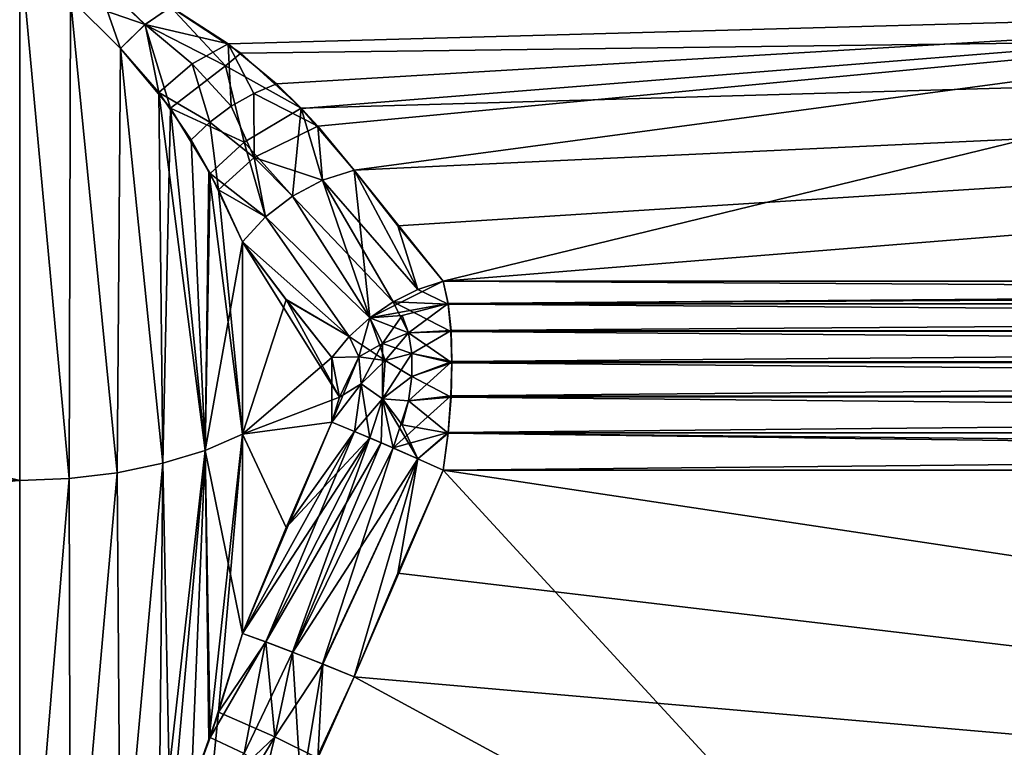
# Model space of a CAD drawing. Header units: millimetres. Extents: x -7.8 to 13, y -12 to 1.5.
# Tile 15 of 102: x -5.883 to -5.258, y -0.469 to -0.008. Entities that reach past the tile are written whole.
import ezdxf

# ---------------------------------------------------------------- set-up
doc = ezdxf.new("R2010")
doc.units = ezdxf.units.MM
doc.header["$LTSCALE"] = 65.185185
for name, color, linetype in [('115', 7, 'CONTINUOUS'), ('116', 7, 'CONTINUOUS'), ('117', 7, 'CONTINUOUS'), ('118', 7, 'CONTINUOUS'), ('121', 7, 'CONTINUOUS'), ('122', 7, 'CONTINUOUS'), ('123', 7, 'CONTINUOUS'), ('124', 7, 'CONTINUOUS'), ('125', 7, 'CONTINUOUS'), ('126', 7, 'CONTINUOUS'), ('127', 7, 'CONTINUOUS'), ('133', 7, 'CONTINUOUS'), ('134', 7, 'CONTINUOUS'), ('140', 7, 'CONTINUOUS'), ('141', 7, 'CONTINUOUS'), ('142', 7, 'CONTINUOUS'), ('143', 7, 'CONTINUOUS'), ('144', 7, 'CONTINUOUS'), ('145', 7, 'CONTINUOUS'), ('146', 7, 'CONTINUOUS'), ('147', 7, 'CONTINUOUS'), ('148', 7, 'CONTINUOUS'), ('40', 7, 'CONTINUOUS')]:
    doc.layers.add(name, color=color, linetype=linetype)

msp = doc.modelspace()

# ---------------------------------------------------------------- linework, layer by layer
at = {"layer": '115', "linetype": 'Continuous'}
for points in [[(-5.88284, 0.04072, 1.84016), (-5.88284, -0.3, 2.07846), (-5.85156, -0.29877, 2.08059), (-5.88284, 0.04072, 1.84016)], [(-5.85069, 0.00579, 1.87218), (-5.88284, 0.04072, 1.84016), (-5.85156, -0.29877, 2.08059), (-5.85069, 0.00579, 1.87218)], [(-5.82104, -0.29511, 2.08694), (-5.85069, 0.00579, 1.87218), (-5.85156, -0.29877, 2.08059), (-5.82104, -0.29511, 2.08694)], [(-5.81889, -0.02596, 1.90728), (-5.85069, 0.00579, 1.87218), (-5.82104, -0.29511, 2.08694), (-5.81889, -0.02596, 1.90728)], [(-5.79204, -0.2891, 2.09734), (-5.81889, -0.02596, 1.90728), (-5.82104, -0.29511, 2.08694), (-5.79204, -0.2891, 2.09734)], [(-5.79458, -0.05385, 1.94103), (-5.81889, -0.02596, 1.90728), (-5.79204, -0.2891, 2.09734), (-5.79458, -0.05385, 1.94103)], [(-5.77412, -0.08391, 1.97736), (-5.79458, -0.05385, 1.94103), (-5.76529, -0.2809, 2.11154), (-5.77412, -0.08391, 1.97736)], [(-5.76529, -0.2809, 2.11154), (-5.79458, -0.05385, 1.94103), (-5.79204, -0.2891, 2.09734), (-5.76529, -0.2809, 2.11154)], [(-5.76294, -0.10367, 2.00088), (-5.77412, -0.08391, 1.97736), (-5.76529, -0.2809, 2.11154), (-5.76294, -0.10367, 2.00088)], [(-5.74142, -0.27071, 2.12919), (-5.76294, -0.10367, 2.00088), (-5.76529, -0.2809, 2.11154), (-5.74142, -0.27071, 2.12919)], [(-5.75664, -0.11564, 2.01515), (-5.76294, -0.10367, 2.00088), (-5.74142, -0.27071, 2.12919), (-5.75664, -0.11564, 2.01515)], [(-5.74142, -0.1485, 2.05379), (-5.75664, -0.11564, 2.01515), (-5.74142, -0.27071, 2.12919), (-5.74142, -0.1485, 2.05379)], [(-5.74142, -0.27071, 2.12919), (-5.76529, -0.2809, 2.11154), (-5.74142, -0.39712, 2.19733), (-5.74142, -0.27071, 2.12919)], [(-5.76529, -0.2809, 2.11154), (-5.79204, -0.2891, 2.09734), (-5.7872, -0.52672, 2.2204), (-5.76529, -0.2809, 2.11154)], [(-5.76211, -0.463, 2.20928), (-5.76529, -0.2809, 2.11154), (-5.7872, -0.52672, 2.2204), (-5.76211, -0.463, 2.20928)], [(-5.74142, -0.39712, 2.19733), (-5.76529, -0.2809, 2.11154), (-5.76211, -0.463, 2.20928), (-5.74142, -0.39712, 2.19733)], [(-5.81889, -0.58526, 2.2302), (-5.79204, -0.2891, 2.09734), (-5.82104, -0.29511, 2.08694), (-5.81889, -0.58526, 2.2302)], [(-5.79204, -0.2891, 2.09734), (-5.81889, -0.58526, 2.2302), (-5.7872, -0.52672, 2.2204), (-5.79204, -0.2891, 2.09734)], [(-5.88284, -0.3, 2.07846), (-5.88284, -0.67673, 2.25438), (-5.85156, -0.29877, 2.08059), (-5.88284, -0.3, 2.07846)], [(-5.88284, -0.67673, 2.25438), (-5.85069, -0.63154, 2.24015), (-5.85156, -0.29877, 2.08059), (-5.88284, -0.67673, 2.25438)], [(-5.85069, -0.63154, 2.24015), (-5.82104, -0.29511, 2.08694), (-5.85156, -0.29877, 2.08059), (-5.85069, -0.63154, 2.24015)], [(-5.85069, -0.63154, 2.24015), (-5.81889, -0.58526, 2.2302), (-5.82104, -0.29511, 2.08694), (-5.85069, -0.63154, 2.24015)]]:
    msp.add_3dface(points, dxfattribs=at)
at = {"layer": '116', "linetype": 'Continuous'}
for points in [[(-5.8338, 0.01867, 1.86173), (-5.85069, 0.00579, 1.87218), (-5.80335, -0.01075, 1.89848), (-5.8338, 0.01867, 1.86173)], [(-5.7869, 0.00043, 1.88605), (-5.8338, 0.01867, 1.86173), (-5.80335, -0.01075, 1.89848), (-5.7869, 0.00043, 1.88605)], [(-5.85069, 0.00579, 1.87218), (-5.81889, -0.02596, 1.90728), (-5.80335, -0.01075, 1.89848), (-5.85069, 0.00579, 1.87218)]]:
    msp.add_3dface(points, dxfattribs=at)
at = {"layer": '117', "linetype": 'Continuous'}
for points in [[(-5.7869, 0.00043, 1.88605), (-5.80335, -0.01075, 1.89848), (-5.75053, -0.02291, 1.92268), (-5.7869, 0.00043, 1.88605)], [(-5.80335, -0.01075, 1.89848), (-5.81889, -0.02596, 1.90728), (-5.79458, -0.05385, 1.94103), (-5.80335, -0.01075, 1.89848)], [(-5.75053, -0.02291, 1.92268), (-5.80335, -0.01075, 1.89848), (-5.77353, -0.03561, 1.93478), (-5.75053, -0.02291, 1.92268)], [(-5.77353, -0.03561, 1.93478), (-5.80335, -0.01075, 1.89848), (-5.79458, -0.05385, 1.94103), (-5.77353, -0.03561, 1.93478)], [(-5.75053, -0.02291, 1.92268), (-5.77353, -0.03561, 1.93478), (-5.74874, -0.06254, 1.9741), (-5.75053, -0.02291, 1.92268)], [(-5.71993, -0.04834, 1.9626), (-5.75053, -0.02291, 1.92268), (-5.73439, -0.05444, 1.96947), (-5.71993, -0.04834, 1.9626)], [(-5.73439, -0.05444, 1.96947), (-5.75053, -0.02291, 1.92268), (-5.74874, -0.06254, 1.9741), (-5.73439, -0.05444, 1.96947)], [(-5.77353, -0.03561, 1.93478), (-5.79458, -0.05385, 1.94103), (-5.76213, -0.07261, 1.97681), (-5.77353, -0.03561, 1.93478)], [(-5.74874, -0.06254, 1.9741), (-5.77353, -0.03561, 1.93478), (-5.76213, -0.07261, 1.97681), (-5.74874, -0.06254, 1.9741)], [(-5.71993, -0.04834, 1.9626), (-5.73439, -0.05444, 1.96947), (-5.69365, -0.07517, 2.00472), (-5.71993, -0.04834, 1.9626)], [(-5.7041, -0.06398, 1.98716), (-5.71993, -0.04834, 1.9626), (-5.69365, -0.07517, 2.00472), (-5.7041, -0.06398, 1.98716)], [(-5.79458, -0.05385, 1.94103), (-5.77412, -0.08391, 1.97736), (-5.76213, -0.07261, 1.97681), (-5.79458, -0.05385, 1.94103)], [(-5.73439, -0.05444, 1.96947), (-5.74874, -0.06254, 1.9741), (-5.73415, -0.09504, 2.01587), (-5.73439, -0.05444, 1.96947)], [(-5.69365, -0.07517, 2.00472), (-5.73439, -0.05444, 1.96947), (-5.73415, -0.09504, 2.01587), (-5.69365, -0.07517, 2.00472)], [(-5.74874, -0.06254, 1.9741), (-5.76213, -0.07261, 1.97681), (-5.73415, -0.09504, 2.01587), (-5.74874, -0.06254, 1.9741)], [(-5.76213, -0.07261, 1.97681), (-5.77412, -0.08391, 1.97736), (-5.75664, -0.11564, 2.01515), (-5.76213, -0.07261, 1.97681)], [(-5.73415, -0.09504, 2.01587), (-5.76213, -0.07261, 1.97681), (-5.75664, -0.11564, 2.01515), (-5.73415, -0.09504, 2.01587)], [(-5.69365, -0.07517, 2.00472), (-5.73415, -0.09504, 2.01587), (-5.69085, -0.10948, 2.05411), (-5.69365, -0.07517, 2.00472)], [(-5.67071, -0.10303, 2.04845), (-5.69365, -0.07517, 2.00472), (-5.69085, -0.10948, 2.05411), (-5.67071, -0.10303, 2.04845)], [(-5.77412, -0.08391, 1.97736), (-5.76294, -0.10367, 2.00088), (-5.75664, -0.11564, 2.01515), (-5.77412, -0.08391, 1.97736)], [(-5.73415, -0.09504, 2.01587), (-5.75664, -0.11564, 2.01515), (-5.72698, -0.13278, 2.0568), (-5.73415, -0.09504, 2.01587)], [(-5.69085, -0.10948, 2.05411), (-5.73415, -0.09504, 2.01587), (-5.70988, -0.11956, 2.05692), (-5.69085, -0.10948, 2.05411)], [(-5.70988, -0.11956, 2.05692), (-5.73415, -0.09504, 2.01587), (-5.72698, -0.13278, 2.0568), (-5.70988, -0.11956, 2.05692)], [(-5.75664, -0.11564, 2.01515), (-5.74142, -0.1485, 2.05379), (-5.72698, -0.13278, 2.0568), (-5.75664, -0.11564, 2.01515)]]:
    msp.add_3dface(points, dxfattribs=at)
at = {"layer": '118', "linetype": 'Continuous'}
for points in [[(-4.90025, 0.00041, 1.88609), (-5.7869, 0.00043, 1.88605), (-5.75053, -0.02291, 1.92268), (-4.90025, 0.00041, 1.88609)], [(-4.90025, 0.00041, 1.88609), (-5.75053, -0.02291, 1.92268), (-5.71993, -0.04834, 1.9626), (-4.90025, 0.00041, 1.88609)], [(-4.90025, 0.00041, 1.88609), (-5.71993, -0.04834, 1.9626), (-5.7041, -0.06398, 1.98716), (-4.90025, 0.00041, 1.88609)], [(-4.90025, 0.00041, 1.88609), (-5.7041, -0.06398, 1.98716), (-5.69365, -0.07517, 2.00472), (-4.90025, 0.00041, 1.88609)], [(-4.90025, 0.00041, 1.88609), (-5.69365, -0.07517, 2.00472), (-5.67071, -0.10303, 2.04845), (-4.90025, 0.00041, 1.88609)], [(-4.90025, 0.00041, 1.88609), (-5.67071, -0.10303, 2.04845), (-5.61412, -0.17349, 2.15906), (-4.90025, 0.00041, 1.88609)], [(-3.81672, -0.17349, 2.15906), (-4.90025, 0.00041, 1.88609), (-5.61412, -0.17349, 2.15906), (-3.81672, -0.17349, 2.15906)]]:
    msp.add_3dface(points, dxfattribs=at)
at = {"layer": '121', "linetype": 'Continuous'}
for points in [[(-3.81672, -0.17349, 2.15906), (-5.61412, -0.17349, 2.15906), (-5.61105, -0.18774, 2.17795), (-3.81672, -0.17349, 2.15906)], [(-3.19412, -0.17349, 2.15906), (-3.81672, -0.17349, 2.15906), (-5.61105, -0.18774, 2.17795), (-3.19412, -0.17349, 2.15906)], [(-3.19412, -0.18795, 2.17818), (-3.19412, -0.17349, 2.15906), (-5.61105, -0.18774, 2.17795), (-3.19412, -0.18795, 2.17818)], [(-5.60921, -0.20489, 2.19445), (-3.19412, -0.18795, 2.17818), (-5.61105, -0.18774, 2.17795), (-5.60921, -0.20489, 2.19445)], [(-3.19412, -0.20526, 2.19476), (-3.19412, -0.18795, 2.17818), (-5.60921, -0.20489, 2.19445), (-3.19412, -0.20526, 2.19476)], [(-5.60863, -0.22458, 2.20812), (-3.19412, -0.20526, 2.19476), (-5.60921, -0.20489, 2.19445), (-5.60863, -0.22458, 2.20812)], [(-3.19412, -0.225, 2.20836), (-3.19412, -0.20526, 2.19476), (-5.60863, -0.22458, 2.20812), (-3.19412, -0.225, 2.20836)], [(-5.60926, -0.2463, 2.21852), (-3.19412, -0.225, 2.20836), (-5.60863, -0.22458, 2.20812), (-5.60926, -0.2463, 2.21852)], [(-3.19412, -0.24665, 2.21865), (-3.19412, -0.225, 2.20836), (-5.60926, -0.2463, 2.21852), (-3.19412, -0.24665, 2.21865)], [(-5.61109, -0.26945, 2.22532), (-3.19412, -0.24665, 2.21865), (-5.60926, -0.2463, 2.21852), (-5.61109, -0.26945, 2.22532)], [(-3.19412, -0.26967, 2.22536), (-3.19412, -0.24665, 2.21865), (-5.61109, -0.26945, 2.22532), (-3.19412, -0.26967, 2.22536)], [(-5.61412, -0.29346, 2.22832), (-3.19412, -0.26967, 2.22536), (-5.61109, -0.26945, 2.22532), (-5.61412, -0.29346, 2.22832)], [(-3.19412, -0.29346, 2.22832), (-3.19412, -0.26967, 2.22536), (-5.61412, -0.29346, 2.22832), (-3.19412, -0.29346, 2.22832)]]:
    msp.add_3dface(points, dxfattribs=at)
at = {"layer": '122', "linetype": 'Continuous'}
for points in [[(-5.61105, -0.18774, 2.17795), (-5.61412, -0.17349, 2.15906), (-5.66073, -0.19672, 2.16931), (-5.61105, -0.18774, 2.17795)], [(-5.61105, -0.18774, 2.17795), (-5.66073, -0.19672, 2.16931), (-5.64032, -0.19537, 2.17967), (-5.61105, -0.18774, 2.17795)], [(-5.63618, -0.2064, 2.19097), (-5.61105, -0.18774, 2.17795), (-5.64032, -0.19537, 2.17967), (-5.63618, -0.2064, 2.19097)], [(-5.60921, -0.20489, 2.19445), (-5.61105, -0.18774, 2.17795), (-5.63618, -0.2064, 2.19097), (-5.60921, -0.20489, 2.19445)], [(-5.67382, -0.20868, 2.16873), (-5.66763, -0.22154, 2.18354), (-5.66073, -0.19672, 2.16931), (-5.67382, -0.20868, 2.16873)], [(-5.66763, -0.22154, 2.18354), (-5.65271, -0.21317, 2.18839), (-5.66073, -0.19672, 2.16931), (-5.66763, -0.22154, 2.18354)], [(-5.65271, -0.21317, 2.18839), (-5.64032, -0.19537, 2.17967), (-5.66073, -0.19672, 2.16931), (-5.65271, -0.21317, 2.18839)], [(-5.63618, -0.2064, 2.19097), (-5.64032, -0.19537, 2.17967), (-5.65271, -0.21317, 2.18839), (-5.63618, -0.2064, 2.19097)], [(-5.63399, -0.21944, 2.20111), (-5.60921, -0.20489, 2.19445), (-5.63618, -0.2064, 2.19097), (-5.63399, -0.21944, 2.20111)], [(-5.60863, -0.22458, 2.20812), (-5.60921, -0.20489, 2.19445), (-5.63399, -0.21944, 2.20111), (-5.60863, -0.22458, 2.20812)], [(-5.66763, -0.22154, 2.18354), (-5.67382, -0.20868, 2.16873), (-5.68483, -0.2219, 2.16623), (-5.66763, -0.22154, 2.18354)], [(-5.63399, -0.21944, 2.20111), (-5.63618, -0.2064, 2.19097), (-5.65271, -0.21317, 2.18839), (-5.63399, -0.21944, 2.20111)], [(-5.66763, -0.22154, 2.18354), (-5.66629, -0.23871, 2.19504), (-5.65271, -0.21317, 2.18839), (-5.66763, -0.22154, 2.18354)], [(-5.66629, -0.23871, 2.19504), (-5.65272, -0.24825, 2.20864), (-5.65271, -0.21317, 2.18839), (-5.66629, -0.23871, 2.19504)], [(-5.65272, -0.24825, 2.20864), (-5.63399, -0.21944, 2.20111), (-5.65271, -0.21317, 2.18839), (-5.65272, -0.24825, 2.20864)], [(-5.68483, -0.26304, 2.18998), (-5.66763, -0.22154, 2.18354), (-5.68483, -0.2219, 2.16623), (-5.68483, -0.26304, 2.18998)], [(-5.66629, -0.23871, 2.19504), (-5.66763, -0.22154, 2.18354), (-5.68483, -0.26304, 2.18998), (-5.66629, -0.23871, 2.19504)], [(-5.63402, -0.23407, 2.20951), (-5.63399, -0.21944, 2.20111), (-5.65272, -0.24825, 2.20864), (-5.63402, -0.23407, 2.20951)], [(-5.60926, -0.2463, 2.21852), (-5.60863, -0.22458, 2.20812), (-5.63618, -0.24942, 2.2158), (-5.60926, -0.2463, 2.21852)], [(-5.63618, -0.24942, 2.2158), (-5.60863, -0.22458, 2.20812), (-5.63402, -0.23407, 2.20951), (-5.63618, -0.24942, 2.2158)], [(-5.63402, -0.23407, 2.20951), (-5.60863, -0.22458, 2.20812), (-5.63399, -0.21944, 2.20111), (-5.63402, -0.23407, 2.20951)], [(-5.63618, -0.24942, 2.2158), (-5.63402, -0.23407, 2.20951), (-5.65272, -0.24825, 2.20864), (-5.63618, -0.24942, 2.2158)], [(-5.66075, -0.27295, 2.21331), (-5.66629, -0.23871, 2.19504), (-5.68483, -0.26304, 2.18998), (-5.66075, -0.27295, 2.21331)], [(-5.66629, -0.23871, 2.19504), (-5.66075, -0.27295, 2.21331), (-5.65272, -0.24825, 2.20864), (-5.66629, -0.23871, 2.19504)], [(-5.66075, -0.27295, 2.21331), (-5.64601, -0.27928, 2.22136), (-5.65272, -0.24825, 2.20864), (-5.66075, -0.27295, 2.21331)], [(-5.64601, -0.27928, 2.22136), (-5.63618, -0.24942, 2.2158), (-5.65272, -0.24825, 2.20864), (-5.64601, -0.27928, 2.22136)], [(-5.61109, -0.26945, 2.22532), (-5.60926, -0.2463, 2.21852), (-5.64601, -0.27928, 2.22136), (-5.61109, -0.26945, 2.22532)], [(-5.64601, -0.27928, 2.22136), (-5.60926, -0.2463, 2.21852), (-5.63618, -0.24942, 2.2158), (-5.64601, -0.27928, 2.22136)], [(-5.63022, -0.28622, 2.22643), (-5.61109, -0.26945, 2.22532), (-5.64601, -0.27928, 2.22136), (-5.63022, -0.28622, 2.22643)], [(-5.61412, -0.29346, 2.22832), (-5.61109, -0.26945, 2.22532), (-5.63022, -0.28622, 2.22643), (-5.61412, -0.29346, 2.22832)]]:
    msp.add_3dface(points, dxfattribs=at)
at = {"layer": '123', "linetype": 'Continuous'}
for points in [[(-5.74142, -0.1485, 2.05379), (-5.74142, -0.27071, 2.12919), (-5.71378, -0.18529, 2.11017), (-5.74142, -0.1485, 2.05379)], [(-5.74142, -0.27071, 2.12919), (-5.68483, -0.2219, 2.16623), (-5.71378, -0.18529, 2.11017), (-5.74142, -0.27071, 2.12919)], [(-5.74142, -0.27071, 2.12919), (-5.68483, -0.26304, 2.18998), (-5.68483, -0.2219, 2.16623), (-5.74142, -0.27071, 2.12919)], [(-5.74142, -0.27071, 2.12919), (-5.74142, -0.39712, 2.19733), (-5.68483, -0.26304, 2.18998), (-5.74142, -0.27071, 2.12919)], [(-5.68483, -0.26304, 2.18998), (-5.74142, -0.39712, 2.19733), (-5.7138, -0.32993, 2.19366), (-5.68483, -0.26304, 2.18998)]]:
    msp.add_3dface(points, dxfattribs=at)
at = {"layer": '124', "linetype": 'Continuous'}
for points in [[(-5.67071, -0.10303, 2.04845), (-5.69085, -0.10948, 2.05411), (-5.66073, -0.19672, 2.16931), (-5.67071, -0.10303, 2.04845)], [(-5.61412, -0.17349, 2.15906), (-5.67071, -0.10303, 2.04845), (-5.66073, -0.19672, 2.16931), (-5.61412, -0.17349, 2.15906)], [(-5.69085, -0.10948, 2.05411), (-5.70988, -0.11956, 2.05692), (-5.66073, -0.19672, 2.16931), (-5.69085, -0.10948, 2.05411)], [(-5.70988, -0.11956, 2.05692), (-5.72698, -0.13278, 2.0568), (-5.66073, -0.19672, 2.16931), (-5.70988, -0.11956, 2.05692)], [(-5.72698, -0.13278, 2.0568), (-5.74142, -0.1485, 2.05379), (-5.67382, -0.20868, 2.16873), (-5.72698, -0.13278, 2.0568)], [(-5.66073, -0.19672, 2.16931), (-5.72698, -0.13278, 2.0568), (-5.67382, -0.20868, 2.16873), (-5.66073, -0.19672, 2.16931)], [(-5.67382, -0.20868, 2.16873), (-5.74142, -0.1485, 2.05379), (-5.71378, -0.18529, 2.11017), (-5.67382, -0.20868, 2.16873)], [(-5.68483, -0.2219, 2.16623), (-5.67382, -0.20868, 2.16873), (-5.71378, -0.18529, 2.11017), (-5.68483, -0.2219, 2.16623)]]:
    msp.add_3dface(points, dxfattribs=at)
at = {"layer": '125', "linetype": 'Continuous'}
for points in [[(-5.66075, -0.27295, 2.21331), (-5.68483, -0.26304, 2.18998), (-5.7138, -0.32993, 2.19366), (-5.66075, -0.27295, 2.21331)], [(-5.74142, -0.39712, 2.19733), (-5.66075, -0.27295, 2.21331), (-5.7138, -0.32993, 2.19366), (-5.74142, -0.39712, 2.19733)], [(-5.66075, -0.27295, 2.21331), (-5.74142, -0.39712, 2.19733), (-5.72698, -0.40238, 2.21245), (-5.66075, -0.27295, 2.21331)], [(-5.70988, -0.40888, 2.22395), (-5.66075, -0.27295, 2.21331), (-5.72698, -0.40238, 2.21245), (-5.70988, -0.40888, 2.22395)], [(-5.64601, -0.27928, 2.22136), (-5.66075, -0.27295, 2.21331), (-5.70988, -0.40888, 2.22395), (-5.64601, -0.27928, 2.22136)], [(-5.69085, -0.41635, 2.23128), (-5.64601, -0.27928, 2.22136), (-5.70988, -0.40888, 2.22395), (-5.69085, -0.41635, 2.23128)], [(-5.63022, -0.28622, 2.22643), (-5.64601, -0.27928, 2.22136), (-5.69085, -0.41635, 2.23128), (-5.63022, -0.28622, 2.22643)], [(-5.67071, -0.42448, 2.23404), (-5.63022, -0.28622, 2.22643), (-5.69085, -0.41635, 2.23128), (-5.67071, -0.42448, 2.23404)], [(-5.64302, -0.3587, 2.23117), (-5.63022, -0.28622, 2.22643), (-5.67071, -0.42448, 2.23404), (-5.64302, -0.3587, 2.23117)], [(-5.61412, -0.29346, 2.22832), (-5.63022, -0.28622, 2.22643), (-5.64302, -0.3587, 2.23117), (-5.61412, -0.29346, 2.22832)]]:
    msp.add_3dface(points, dxfattribs=at)
at = {"layer": '126', "linetype": 'Continuous'}
for points in [[(-3.46284, -0.61686, 2.24244), (-5.61412, -0.29346, 2.22832), (-5.64302, -0.3587, 2.23117), (-3.46284, -0.61686, 2.24244)], [(-3.46284, -0.61686, 2.24244), (-3.19412, -0.29346, 2.22832), (-5.61412, -0.29346, 2.22832), (-3.46284, -0.61686, 2.24244)], [(-3.46284, -0.61686, 2.24244), (-5.64302, -0.3587, 2.23117), (-5.67071, -0.42448, 2.23404), (-3.46284, -0.61686, 2.24244)], [(-3.46284, -0.61686, 2.24244), (-5.67071, -0.42448, 2.23404), (-5.70426, -0.4974, 2.23722), (-3.46284, -0.61686, 2.24244)]]:
    msp.add_3dface(points, dxfattribs=at)
at = {"layer": '127', "linetype": 'Continuous'}
for points in [[(-5.72698, -0.40238, 2.21245), (-5.74142, -0.39712, 2.19733), (-5.76211, -0.463, 2.20928), (-5.72698, -0.40238, 2.21245)], [(-5.74046, -0.47323, 2.22623), (-5.72698, -0.40238, 2.21245), (-5.76211, -0.463, 2.20928), (-5.74046, -0.47323, 2.22623)], [(-5.70988, -0.40888, 2.22395), (-5.72698, -0.40238, 2.21245), (-5.74046, -0.47323, 2.22623), (-5.70988, -0.40888, 2.22395)], [(-5.70426, -0.4974, 2.23722), (-5.70988, -0.40888, 2.22395), (-5.74046, -0.47323, 2.22623), (-5.70426, -0.4974, 2.23722)], [(-5.69085, -0.41635, 2.23128), (-5.70988, -0.40888, 2.22395), (-5.70426, -0.4974, 2.23722), (-5.69085, -0.41635, 2.23128)], [(-5.67071, -0.42448, 2.23404), (-5.69085, -0.41635, 2.23128), (-5.70426, -0.4974, 2.23722), (-5.67071, -0.42448, 2.23404)], [(-5.74046, -0.47323, 2.22623), (-5.76211, -0.463, 2.20928), (-5.7872, -0.52672, 2.2204), (-5.74046, -0.47323, 2.22623)]]:
    msp.add_3dface(points, dxfattribs=at)
at = {"layer": '133', "linetype": 'Continuous'}
for points in [[(-5.83461, 0.019, -1.86135), (-5.81889, -0.02596, -1.90728), (-5.85069, 0.0058, -1.87218), (-5.83461, 0.019, -1.86135)], [(-5.81889, -0.02596, -1.90728), (-5.83461, 0.019, -1.86135), (-5.80336, -0.01074, -1.89847), (-5.81889, -0.02596, -1.90728)], [(-5.83461, 0.019, -1.86135), (-5.78691, 0.00029, -1.88627), (-5.80336, -0.01074, -1.89847), (-5.83461, 0.019, -1.86135)]]:
    msp.add_3dface(points, dxfattribs=at)
at = {"layer": '134', "linetype": 'Continuous'}
for points in [[(-5.88284, -0.3, -2.07846), (-5.88284, 0.04072, -1.84016), (-5.85156, -0.29877, -2.08059), (-5.88284, -0.3, -2.07846)], [(-5.88284, 0.04072, -1.84016), (-5.85069, 0.0058, -1.87218), (-5.85156, -0.29877, -2.08059), (-5.88284, 0.04072, -1.84016)], [(-5.85069, 0.0058, -1.87218), (-5.82104, -0.29511, -2.08694), (-5.85156, -0.29877, -2.08059), (-5.85069, 0.0058, -1.87218)], [(-5.85069, 0.0058, -1.87218), (-5.81889, -0.02596, -1.90728), (-5.82104, -0.29511, -2.08694), (-5.85069, 0.0058, -1.87218)], [(-5.81889, -0.02596, -1.90728), (-5.79204, -0.2891, -2.09734), (-5.82104, -0.29511, -2.08694), (-5.81889, -0.02596, -1.90728)], [(-5.79204, -0.2891, -2.09734), (-5.81889, -0.02596, -1.90728), (-5.7872, -0.06371, -1.95309), (-5.79204, -0.2891, -2.09734)], [(-5.76529, -0.2809, -2.11154), (-5.79204, -0.2891, -2.09734), (-5.7872, -0.06371, -1.95309), (-5.76529, -0.2809, -2.11154)], [(-5.76211, -0.1052, -2.00271), (-5.76529, -0.2809, -2.11154), (-5.7872, -0.06371, -1.95309), (-5.76211, -0.1052, -2.00271)], [(-5.74142, -0.1485, -2.05379), (-5.76529, -0.2809, -2.11154), (-5.76211, -0.1052, -2.00271), (-5.74142, -0.1485, -2.05379)], [(-5.74142, -0.27071, -2.12919), (-5.76529, -0.2809, -2.11154), (-5.74142, -0.1485, -2.05379), (-5.74142, -0.27071, -2.12919)], [(-5.74142, -0.27071, -2.12919), (-5.76294, -0.46535, -2.20969), (-5.76529, -0.2809, -2.11154), (-5.74142, -0.27071, -2.12919)], [(-5.75664, -0.44701, -2.20647), (-5.76294, -0.46535, -2.20969), (-5.74142, -0.27071, -2.12919), (-5.75664, -0.44701, -2.20647)], [(-5.74142, -0.39712, -2.19733), (-5.75664, -0.44701, -2.20647), (-5.74142, -0.27071, -2.12919), (-5.74142, -0.39712, -2.19733)], [(-5.77412, -0.4956, -2.21505), (-5.79458, -0.54209, -2.22292), (-5.76529, -0.2809, -2.11154), (-5.77412, -0.4956, -2.21505)], [(-5.76529, -0.2809, -2.11154), (-5.79458, -0.54209, -2.22292), (-5.79204, -0.2891, -2.09734), (-5.76529, -0.2809, -2.11154)], [(-5.76294, -0.46535, -2.20969), (-5.77412, -0.4956, -2.21505), (-5.76529, -0.2809, -2.11154), (-5.76294, -0.46535, -2.20969)], [(-5.79204, -0.2891, -2.09734), (-5.81889, -0.58526, -2.2302), (-5.82104, -0.29511, -2.08694), (-5.79204, -0.2891, -2.09734)], [(-5.79458, -0.54209, -2.22292), (-5.81889, -0.58526, -2.2302), (-5.79204, -0.2891, -2.09734), (-5.79458, -0.54209, -2.22292)], [(-5.88284, -0.67674, -2.25438), (-5.88284, -0.3, -2.07846), (-5.85156, -0.29877, -2.08059), (-5.88284, -0.67674, -2.25438)], [(-5.85069, -0.63154, -2.24015), (-5.88284, -0.67674, -2.25438), (-5.85156, -0.29877, -2.08059), (-5.85069, -0.63154, -2.24015)], [(-5.82104, -0.29511, -2.08694), (-5.85069, -0.63154, -2.24015), (-5.85156, -0.29877, -2.08059), (-5.82104, -0.29511, -2.08694)], [(-5.81889, -0.58526, -2.2302), (-5.85069, -0.63154, -2.24015), (-5.82104, -0.29511, -2.08694), (-5.81889, -0.58526, -2.2302)]]:
    msp.add_3dface(points, dxfattribs=at)
at = {"layer": '140', "linetype": 'Continuous'}
for points in [[(-5.78691, 0.00029, -1.88627), (-3.46284, 0.00023, -1.88638), (-5.74248, -0.02898, -1.93221), (-5.78691, 0.00029, -1.88627)], [(-5.74248, -0.02898, -1.93221), (-3.46284, 0.00023, -1.88638), (-5.70426, -0.06381, -1.98689), (-5.74248, -0.02898, -1.93221)], [(-3.46284, 0.00023, -1.88638), (-5.67071, -0.10303, -2.04845), (-5.70426, -0.06381, -1.98689), (-3.46284, 0.00023, -1.88638)], [(-5.67071, -0.10303, -2.04845), (-3.46284, 0.00023, -1.88638), (-5.64302, -0.1384, -2.10397), (-5.67071, -0.10303, -2.04845)], [(-5.64302, -0.1384, -2.10397), (-3.46284, 0.00023, -1.88638), (-5.61412, -0.17349, -2.15906), (-5.64302, -0.1384, -2.10397)], [(-5.61412, -0.17349, -2.15906), (-3.46284, 0.00023, -1.88638), (-3.81672, -0.17349, -2.15905), (-5.61412, -0.17349, -2.15906)]]:
    msp.add_3dface(points, dxfattribs=at)
at = {"layer": '141', "linetype": 'Continuous'}
for points in [[(-5.67071, -0.10303, -2.04845), (-5.63021, -0.17874, -2.16437), (-5.69085, -0.10948, -2.05411), (-5.67071, -0.10303, -2.04845)], [(-5.67071, -0.10303, -2.04845), (-5.64302, -0.1384, -2.10397), (-5.63021, -0.17874, -2.16437), (-5.67071, -0.10303, -2.04845)], [(-5.69085, -0.10948, -2.05411), (-5.64601, -0.1866, -2.16785), (-5.70988, -0.11957, -2.05692), (-5.69085, -0.10948, -2.05411)], [(-5.63021, -0.17874, -2.16437), (-5.64601, -0.1866, -2.16785), (-5.69085, -0.10948, -2.05411), (-5.63021, -0.17874, -2.16437)], [(-5.70988, -0.11957, -2.05692), (-5.66073, -0.19673, -2.16931), (-5.72698, -0.13277, -2.0568), (-5.70988, -0.11957, -2.05692)], [(-5.64601, -0.1866, -2.16785), (-5.66073, -0.19673, -2.16931), (-5.70988, -0.11957, -2.05692), (-5.64601, -0.1866, -2.16785)], [(-5.67383, -0.20869, -2.16873), (-5.74142, -0.1485, -2.05379), (-5.72698, -0.13277, -2.0568), (-5.67383, -0.20869, -2.16873)], [(-5.66073, -0.19673, -2.16931), (-5.67383, -0.20869, -2.16873), (-5.72698, -0.13277, -2.0568), (-5.66073, -0.19673, -2.16931)], [(-5.64302, -0.1384, -2.10397), (-5.61412, -0.17349, -2.15906), (-5.63021, -0.17874, -2.16437), (-5.64302, -0.1384, -2.10397)], [(-5.74142, -0.1485, -2.05379), (-5.67383, -0.20869, -2.16873), (-5.7138, -0.18527, -2.11014), (-5.74142, -0.1485, -2.05379)], [(-5.67383, -0.20869, -2.16873), (-5.68483, -0.2219, -2.16623), (-5.7138, -0.18527, -2.11014), (-5.67383, -0.20869, -2.16873)]]:
    msp.add_3dface(points, dxfattribs=at)
at = {"layer": '142', "linetype": 'Continuous'}
for points in [[(-5.74142, -0.27071, -2.12919), (-5.74142, -0.1485, -2.05379), (-5.67994, -0.24721, -2.1866), (-5.74142, -0.27071, -2.12919)], [(-5.74142, -0.1485, -2.05379), (-5.7138, -0.18527, -2.11014), (-5.67994, -0.24721, -2.1866), (-5.74142, -0.1485, -2.05379)], [(-5.67994, -0.24721, -2.1866), (-5.7138, -0.18527, -2.11014), (-5.68483, -0.2219, -2.16623), (-5.67994, -0.24721, -2.1866)], [(-5.68483, -0.26304, -2.18998), (-5.74142, -0.27071, -2.12919), (-5.67994, -0.24721, -2.1866), (-5.68483, -0.26304, -2.18998)], [(-5.71378, -0.32989, -2.19366), (-5.74142, -0.27071, -2.12919), (-5.68483, -0.26304, -2.18998), (-5.71378, -0.32989, -2.19366)], [(-5.74142, -0.39712, -2.19733), (-5.74142, -0.27071, -2.12919), (-5.71378, -0.32989, -2.19366), (-5.74142, -0.39712, -2.19733)]]:
    msp.add_3dface(points, dxfattribs=at)
at = {"layer": '143', "linetype": 'Continuous'}
for points in [[(-5.71378, -0.32989, -2.19366), (-5.68483, -0.26304, -2.18998), (-5.67055, -0.26884, -2.20571), (-5.71378, -0.32989, -2.19366)], [(-5.74142, -0.39712, -2.19733), (-5.71378, -0.32989, -2.19366), (-5.67055, -0.26884, -2.20571), (-5.74142, -0.39712, -2.19733)], [(-5.72673, -0.40247, -2.21266), (-5.74142, -0.39712, -2.19733), (-5.67055, -0.26884, -2.20571), (-5.72673, -0.40247, -2.21266)], [(-5.65349, -0.27605, -2.21772), (-5.72673, -0.40247, -2.21266), (-5.67055, -0.26884, -2.20571), (-5.65349, -0.27605, -2.21772)], [(-5.7095, -0.40902, -2.22415), (-5.72673, -0.40247, -2.21266), (-5.65349, -0.27605, -2.21772), (-5.7095, -0.40902, -2.22415)], [(-5.63023, -0.28623, -2.22642), (-5.7095, -0.40902, -2.22415), (-5.65349, -0.27605, -2.21772), (-5.63023, -0.28623, -2.22642)], [(-5.69055, -0.41647, -2.23136), (-5.7095, -0.40902, -2.22415), (-5.63023, -0.28623, -2.22642), (-5.69055, -0.41647, -2.23136)], [(-5.67071, -0.42448, -2.23404), (-5.69055, -0.41647, -2.23136), (-5.63023, -0.28623, -2.22642), (-5.67071, -0.42448, -2.23404)], [(-5.61412, -0.29346, -2.22832), (-5.67071, -0.42448, -2.23404), (-5.63023, -0.28623, -2.22642), (-5.61412, -0.29346, -2.22832)]]:
    msp.add_3dface(points, dxfattribs=at)
at = {"layer": '144', "linetype": 'Continuous'}
for points in [[(-5.75664, -0.44701, -2.20647), (-5.74142, -0.39712, -2.19733), (-5.72673, -0.40247, -2.21266), (-5.75664, -0.44701, -2.20647)], [(-5.72673, -0.40247, -2.21266), (-5.72107, -0.4627, -2.23089), (-5.75664, -0.44701, -2.20647), (-5.72673, -0.40247, -2.21266)], [(-5.72673, -0.40247, -2.21266), (-5.7095, -0.40902, -2.22415), (-5.72107, -0.4627, -2.23089), (-5.72673, -0.40247, -2.21266)], [(-5.7095, -0.40902, -2.22415), (-5.69055, -0.41647, -2.23136), (-5.72107, -0.4627, -2.23089), (-5.7095, -0.40902, -2.22415)], [(-5.69055, -0.41647, -2.23136), (-5.69365, -0.47627, -2.2363), (-5.72107, -0.4627, -2.23089), (-5.69055, -0.41647, -2.23136)], [(-5.69055, -0.41647, -2.23136), (-5.67071, -0.42448, -2.23404), (-5.69365, -0.47627, -2.2363), (-5.69055, -0.41647, -2.23136)], [(-5.77412, -0.4956, -2.21505), (-5.76294, -0.46535, -2.20969), (-5.75664, -0.44701, -2.20647), (-5.77412, -0.4956, -2.21505)], [(-5.76213, -0.50173, -2.22456), (-5.77412, -0.4956, -2.21505), (-5.75664, -0.44701, -2.20647), (-5.76213, -0.50173, -2.22456)], [(-5.72107, -0.4627, -2.23089), (-5.76213, -0.50173, -2.22456), (-5.75664, -0.44701, -2.20647), (-5.72107, -0.4627, -2.23089)], [(-5.74874, -0.50911, -2.23192), (-5.76213, -0.50173, -2.22456), (-5.72107, -0.4627, -2.23089), (-5.74874, -0.50911, -2.23192)], [(-5.73439, -0.51717, -2.23663), (-5.74874, -0.50911, -2.23192), (-5.72107, -0.4627, -2.23089), (-5.73439, -0.51717, -2.23663)], [(-5.69365, -0.47627, -2.2363), (-5.73439, -0.51717, -2.23663), (-5.72107, -0.4627, -2.23089), (-5.69365, -0.47627, -2.2363)]]:
    msp.add_3dface(points, dxfattribs=at)
at = {"layer": '145', "linetype": 'Continuous'}
for points in [[(-5.31654, -0.61685, -2.24244), (-5.67071, -0.42448, -2.23404), (-5.61412, -0.29346, -2.22832), (-5.31654, -0.61685, -2.24244)], [(-5.31654, -0.61685, -2.24244), (-5.61412, -0.29346, -2.22832), (-3.81933, -0.29346, -2.22832), (-5.31654, -0.61685, -2.24244)], [(-2.89412, -0.61685, -2.24244), (-5.31654, -0.61685, -2.24244), (-3.19412, -0.29346, -2.22832), (-2.89412, -0.61685, -2.24244)], [(-3.19412, -0.29346, -2.22832), (-5.31654, -0.61685, -2.24244), (-3.81933, -0.29346, -2.22832), (-3.19412, -0.29346, -2.22832)], [(-5.67071, -0.42448, -2.23404), (-5.31654, -0.61685, -2.24244), (-5.69365, -0.47627, -2.2363), (-5.67071, -0.42448, -2.23404)]]:
    msp.add_3dface(points, dxfattribs=at)
at = {"layer": '146', "linetype": 'Continuous'}
for points in [[(-5.61412, -0.17349, -2.15906), (-3.81672, -0.17349, -2.15905), (-3.19412, -0.18794, -2.17818), (-5.61412, -0.17349, -2.15906)], [(-5.61412, -0.17349, -2.15906), (-3.19412, -0.18794, -2.17818), (-5.61109, -0.18809, -2.17835), (-5.61412, -0.17349, -2.15906)], [(-3.19412, -0.18794, -2.17818), (-3.19412, -0.20526, -2.19476), (-5.61109, -0.18809, -2.17835), (-3.19412, -0.18794, -2.17818)], [(-5.61109, -0.18809, -2.17835), (-3.19412, -0.20526, -2.19476), (-5.60926, -0.20556, -2.195), (-5.61109, -0.18809, -2.17835)], [(-3.19412, -0.20526, -2.19476), (-3.19412, -0.225, -2.20836), (-5.60926, -0.20556, -2.195), (-3.19412, -0.20526, -2.19476)], [(-5.60926, -0.20556, -2.195), (-3.19412, -0.225, -2.20836), (-5.60863, -0.22542, -2.2086), (-5.60926, -0.20556, -2.195)], [(-5.60863, -0.22542, -2.2086), (-3.19412, -0.24665, -2.21865), (-5.60921, -0.2471, -2.21882), (-5.60863, -0.22542, -2.2086)], [(-3.19412, -0.225, -2.20836), (-3.19412, -0.24665, -2.21865), (-5.60863, -0.22542, -2.2086), (-3.19412, -0.225, -2.20836)], [(-5.60921, -0.2471, -2.21882), (-3.19412, -0.26967, -2.22536), (-5.61105, -0.26997, -2.22542), (-5.60921, -0.2471, -2.21882)], [(-3.19412, -0.24665, -2.21865), (-3.19412, -0.26967, -2.22536), (-5.60921, -0.2471, -2.21882), (-3.19412, -0.24665, -2.21865)], [(-3.81933, -0.29346, -2.22832), (-5.61412, -0.29346, -2.22832), (-5.61105, -0.26997, -2.22542), (-3.81933, -0.29346, -2.22832)], [(-3.19412, -0.26967, -2.22536), (-3.19412, -0.29346, -2.22832), (-5.61105, -0.26997, -2.22542), (-3.19412, -0.26967, -2.22536)], [(-3.19412, -0.29346, -2.22832), (-3.81933, -0.29346, -2.22832), (-5.61105, -0.26997, -2.22542), (-3.19412, -0.29346, -2.22832)]]:
    msp.add_3dface(points, dxfattribs=at)
at = {"layer": '147', "linetype": 'Continuous'}
for points in [[(-5.63021, -0.17874, -2.16437), (-5.61412, -0.17349, -2.15906), (-5.61109, -0.18809, -2.17835), (-5.63021, -0.17874, -2.16437)], [(-5.64601, -0.1866, -2.16785), (-5.63021, -0.17874, -2.16437), (-5.61109, -0.18809, -2.17835), (-5.64601, -0.1866, -2.16785)], [(-5.63618, -0.20635, -2.19093), (-5.66073, -0.19673, -2.16931), (-5.64601, -0.1866, -2.16785), (-5.63618, -0.20635, -2.19093)], [(-5.63618, -0.20635, -2.19093), (-5.64601, -0.1866, -2.16785), (-5.60926, -0.20556, -2.195), (-5.63618, -0.20635, -2.19093)], [(-5.60926, -0.20556, -2.195), (-5.64601, -0.1866, -2.16785), (-5.61109, -0.18809, -2.17835), (-5.60926, -0.20556, -2.195)], [(-5.65096, -0.22384, -2.19665), (-5.67383, -0.20869, -2.16873), (-5.66073, -0.19673, -2.16931), (-5.65096, -0.22384, -2.19665)], [(-5.65096, -0.22384, -2.19665), (-5.66073, -0.19673, -2.16931), (-5.63618, -0.20635, -2.19093), (-5.65096, -0.22384, -2.19665)], [(-5.60863, -0.22542, -2.2086), (-5.63618, -0.20635, -2.19093), (-5.60926, -0.20556, -2.195), (-5.60863, -0.22542, -2.2086)], [(-5.66763, -0.22152, -2.18352), (-5.68483, -0.2219, -2.16623), (-5.67383, -0.20869, -2.16873), (-5.66763, -0.22152, -2.18352)], [(-5.66763, -0.22152, -2.18352), (-5.67383, -0.20869, -2.16873), (-5.65096, -0.22384, -2.19665), (-5.66763, -0.22152, -2.18352)], [(-5.63402, -0.21947, -2.20109), (-5.65096, -0.22384, -2.19665), (-5.63618, -0.20635, -2.19093), (-5.63402, -0.21947, -2.20109)], [(-5.63402, -0.21947, -2.20109), (-5.63618, -0.20635, -2.19093), (-5.60863, -0.22542, -2.2086), (-5.63402, -0.21947, -2.20109)], [(-5.67994, -0.24721, -2.1866), (-5.68483, -0.2219, -2.16623), (-5.66763, -0.22152, -2.18352), (-5.67994, -0.24721, -2.1866)], [(-5.66628, -0.2387, -2.19505), (-5.67994, -0.24721, -2.1866), (-5.66763, -0.22152, -2.18352), (-5.66628, -0.2387, -2.19505)], [(-5.66628, -0.2387, -2.19505), (-5.66763, -0.22152, -2.18352), (-5.65096, -0.22384, -2.19665), (-5.66628, -0.2387, -2.19505)], [(-5.65271, -0.24821, -2.20863), (-5.66628, -0.2387, -2.19505), (-5.65096, -0.22384, -2.19665), (-5.65271, -0.24821, -2.20863)], [(-5.65271, -0.24821, -2.20863), (-5.65096, -0.22384, -2.19665), (-5.63399, -0.23406, -2.20955), (-5.65271, -0.24821, -2.20863)], [(-5.63399, -0.23406, -2.20955), (-5.65096, -0.22384, -2.19665), (-5.63402, -0.21947, -2.20109), (-5.63399, -0.23406, -2.20955)], [(-5.63399, -0.23406, -2.20955), (-5.63402, -0.21947, -2.20109), (-5.60863, -0.22542, -2.2086), (-5.63399, -0.23406, -2.20955)], [(-5.60921, -0.2471, -2.21882), (-5.63399, -0.23406, -2.20955), (-5.60863, -0.22542, -2.2086), (-5.60921, -0.2471, -2.21882)], [(-5.63618, -0.24937, -2.21578), (-5.65271, -0.24821, -2.20863), (-5.63399, -0.23406, -2.20955), (-5.63618, -0.24937, -2.21578)], [(-5.63618, -0.24937, -2.21578), (-5.63399, -0.23406, -2.20955), (-5.60921, -0.2471, -2.21882), (-5.63618, -0.24937, -2.21578)], [(-5.68483, -0.26304, -2.18998), (-5.67994, -0.24721, -2.1866), (-5.66628, -0.2387, -2.19505), (-5.68483, -0.26304, -2.18998)], [(-5.67055, -0.26884, -2.20571), (-5.68483, -0.26304, -2.18998), (-5.66628, -0.2387, -2.19505), (-5.67055, -0.26884, -2.20571)], [(-5.67055, -0.26884, -2.20571), (-5.66628, -0.2387, -2.19505), (-5.65271, -0.24821, -2.20863), (-5.67055, -0.26884, -2.20571)], [(-5.65349, -0.27605, -2.21772), (-5.67055, -0.26884, -2.20571), (-5.65271, -0.24821, -2.20863), (-5.65349, -0.27605, -2.21772)], [(-5.63023, -0.28623, -2.22642), (-5.65349, -0.27605, -2.21772), (-5.65271, -0.24821, -2.20863), (-5.63023, -0.28623, -2.22642)], [(-5.63023, -0.28623, -2.22642), (-5.65271, -0.24821, -2.20863), (-5.64032, -0.26467, -2.21968), (-5.63023, -0.28623, -2.22642)], [(-5.64032, -0.26467, -2.21968), (-5.65271, -0.24821, -2.20863), (-5.63618, -0.24937, -2.21578), (-5.64032, -0.26467, -2.21968)], [(-5.64032, -0.26467, -2.21968), (-5.63618, -0.24937, -2.21578), (-5.61105, -0.26997, -2.22542), (-5.64032, -0.26467, -2.21968)], [(-5.61105, -0.26997, -2.22542), (-5.63618, -0.24937, -2.21578), (-5.60921, -0.2471, -2.21882), (-5.61105, -0.26997, -2.22542)], [(-5.63023, -0.28623, -2.22642), (-5.64032, -0.26467, -2.21968), (-5.61105, -0.26997, -2.22542), (-5.63023, -0.28623, -2.22642)], [(-5.61412, -0.29346, -2.22832), (-5.63023, -0.28623, -2.22642), (-5.61105, -0.26997, -2.22542), (-5.61412, -0.29346, -2.22832)]]:
    msp.add_3dface(points, dxfattribs=at)
at = {"layer": '148', "linetype": 'Continuous'}
for points in [[(-5.80336, -0.01074, -1.89847), (-5.78691, 0.00029, -1.88627), (-5.75221, -0.03701, -1.94261), (-5.80336, -0.01074, -1.89847)], [(-5.78691, 0.00029, -1.88627), (-5.74248, -0.02898, -1.93221), (-5.75221, -0.03701, -1.94261), (-5.78691, 0.00029, -1.88627)], [(-5.81889, -0.02596, -1.90728), (-5.80336, -0.01074, -1.89847), (-5.7872, -0.06371, -1.95309), (-5.81889, -0.02596, -1.90728)], [(-5.80336, -0.01074, -1.89847), (-5.75221, -0.03701, -1.94261), (-5.7872, -0.06371, -1.95309), (-5.80336, -0.01074, -1.89847)], [(-5.74248, -0.02898, -1.93221), (-5.70426, -0.06381, -1.98689), (-5.75221, -0.03701, -1.94261), (-5.74248, -0.02898, -1.93221)], [(-5.75221, -0.03701, -1.94261), (-5.74046, -0.08542, -2.00233), (-5.7872, -0.06371, -1.95309), (-5.75221, -0.03701, -1.94261)], [(-5.70426, -0.06381, -1.98689), (-5.74046, -0.08542, -2.00233), (-5.75221, -0.03701, -1.94261), (-5.70426, -0.06381, -1.98689)], [(-5.74046, -0.08542, -2.00233), (-5.76211, -0.1052, -2.00271), (-5.7872, -0.06371, -1.95309), (-5.74046, -0.08542, -2.00233)], [(-5.70426, -0.06381, -1.98689), (-5.70988, -0.11957, -2.05692), (-5.74046, -0.08542, -2.00233), (-5.70426, -0.06381, -1.98689)], [(-5.69085, -0.10948, -2.05411), (-5.70988, -0.11957, -2.05692), (-5.70426, -0.06381, -1.98689), (-5.69085, -0.10948, -2.05411)], [(-5.70426, -0.06381, -1.98689), (-5.67071, -0.10303, -2.04845), (-5.69085, -0.10948, -2.05411), (-5.70426, -0.06381, -1.98689)], [(-5.74046, -0.08542, -2.00233), (-5.72698, -0.13277, -2.0568), (-5.76211, -0.1052, -2.00271), (-5.74046, -0.08542, -2.00233)], [(-5.70988, -0.11957, -2.05692), (-5.72698, -0.13277, -2.0568), (-5.74046, -0.08542, -2.00233), (-5.70988, -0.11957, -2.05692)], [(-5.72698, -0.13277, -2.0568), (-5.74142, -0.1485, -2.05379), (-5.76211, -0.1052, -2.00271), (-5.72698, -0.13277, -2.0568)]]:
    msp.add_3dface(points, dxfattribs=at)
at = {"layer": '40', "linetype": 'Continuous'}
for points in [[(-5.88284, -0.3, 2.07846), (-5.88284, 0.04072, 1.84016), (-7.27136, -0.12966, 1.97032), (-5.88284, -0.3, 2.07846)], [(-7.27136, -0.12966, 1.97032), (-5.88284, 0.04072, 1.84016), (-7.26796, 0.03739, 1.84294), (-7.27136, -0.12966, 1.97032)], [(-5.88284, -0.3, -2.07846), (-7.26796, 0.03739, -1.84294), (-5.88284, 0.04072, -1.84016), (-5.88284, -0.3, -2.07846)], [(-5.88284, -0.67673, 2.25438), (-5.88284, -0.3, 2.07846), (-7.27888, -0.49391, 2.17894), (-5.88284, -0.67673, 2.25438)], [(-5.88284, -0.67674, -2.25438), (-7.275, -0.30722, -2.08261), (-5.88284, -0.3, -2.07846), (-5.88284, -0.67674, -2.25438)], [(-7.27888, -0.49391, -2.17894), (-7.275, -0.30722, -2.08261), (-5.88284, -0.67674, -2.25438), (-7.27888, -0.49391, -2.17894)]]:
    msp.add_3dface(points, dxfattribs=at)

doc.saveas('drawing.dxf')
